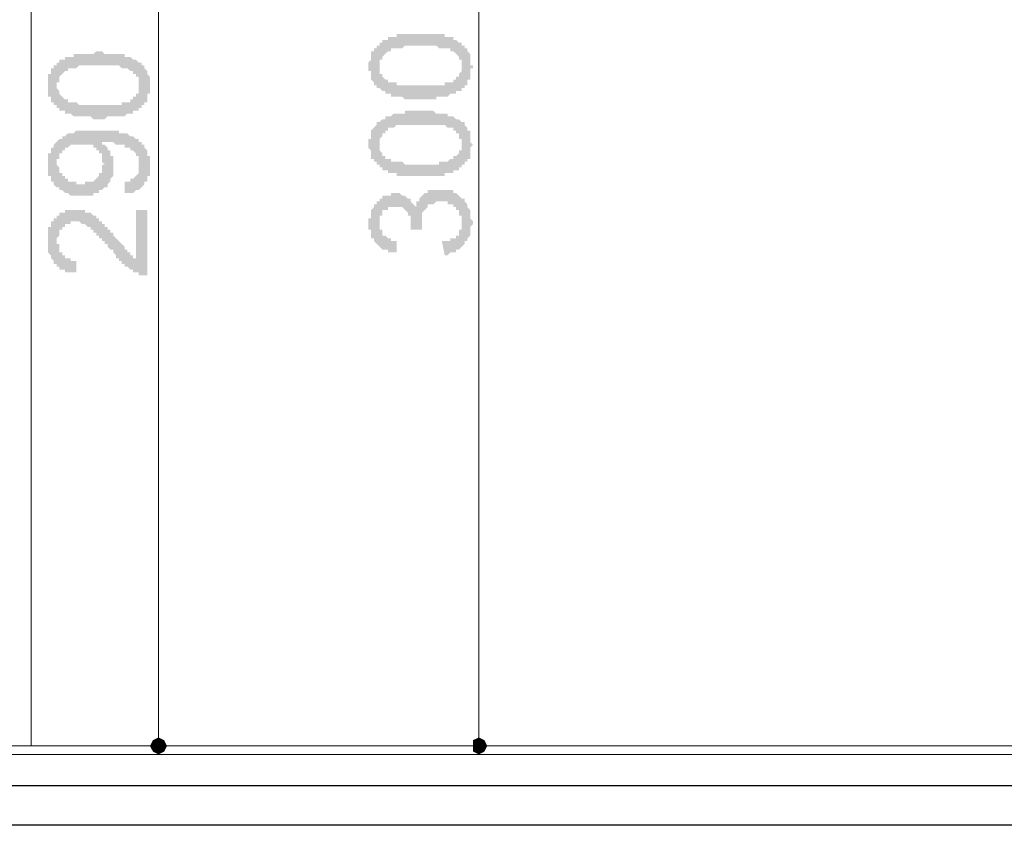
# Model space of a CAD drawing. Header units: metres. Extents: x 5.7 to 89.8, y 4 to 63.5.
# Tile 25 of 72: x 20.7 to 24, y 44.2 to 47. Entities that reach past the tile are written whole.
import ezdxf

# ---------------------------------------------------------------- set-up
doc = ezdxf.new("R2010")
doc.units = ezdxf.units.M
doc.header["$MEASUREMENT"] = 0
for name, color, linetype in [('PDF11_dim', 7, 'Continuous'), ('PDF11_kaff', 7, 'Continuous'), ('PDF11_wall-asli', 7, 'Continuous')]:
    doc.layers.add(name, color=color, linetype=linetype)

msp = doc.modelspace()

# ---------------------------------------------------------------- hatches: boundary and pattern name
at = {"layer": 'PDF11_dim', "transparency": 33554559}
h = msp.add_hatch(color=256, dxfattribs=at)
h.paths.add_polyline_path([(22.0105, 46.6888), (22.0105, 46.6888), (22.0009, 46.6888), (22.0009, 46.6888), (21.9912, 46.6888), (21.9912, 46.6888), (21.9816, 46.6888), (21.972, 46.6888), (21.972, 46.6888), (21.9623, 46.6888), (21.9623, 46.6888), (21.9527, 46.6985), (21.9527, 46.6985), (21.9527, 46.6985), (21.9431, 46.6985), (21.9431, 46.6985), (21.9335, 46.6985), (21.9335, 46.6985), (21.9238, 46.6985), (21.9238, 46.6985), (21.9238, 46.6985), (21.9142, 46.6985), (21.9142, 46.7081), (21.9046, 46.7081), (21.9046, 46.7081), (21.8949, 46.7081), (21.8949, 46.7177), (21.8853, 46.7177), (21.8853, 46.7177), (21.8853, 46.7177), (21.8757, 46.7274), (21.8757, 46.7274), (21.8757, 46.7274), (21.866, 46.7274), (21.866, 46.737), (21.866, 46.737), (21.8564, 46.737), (21.8564, 46.7466), (21.8564, 46.7466), (21.8564, 46.7466), (21.8468, 46.7563), (21.8468, 46.7563), (21.8468, 46.7659), (21.8468, 46.7659), (21.8468, 46.7755), (21.8468, 46.7755), (21.8468, 46.7852), (21.8371, 46.7852), (21.8371, 46.7948), (21.8371, 46.7948), (21.8371, 46.8044), (21.8371, 46.8044), (21.8371, 46.8044), (21.8371, 46.8141), (21.8371, 46.8141), (21.8468, 46.8237), (21.8468, 46.8237), (21.8468, 46.8333), (21.8468, 46.8333), (21.8468, 46.8429), (21.8468, 46.8429), (21.8468, 46.8526), (21.8468, 46.8526), (21.8564, 46.8526), (21.8564, 46.8622), (21.8564, 46.8622), (21.866, 46.8622), (21.866, 46.8718), (21.866, 46.8718), (21.8757, 46.8718), (21.8757, 46.8815), (21.8757, 46.8815), (21.8853, 46.8815), (21.8853, 46.8911), (21.8949, 46.8911), (21.8949, 46.8911), (21.8949, 46.8911), (21.9046, 46.8911), (21.9046, 46.9007), (21.9142, 46.9007), (21.9142, 46.9007), (21.9238, 46.9007), (21.9238, 46.9007), (21.9335, 46.9007), (21.9335, 46.9007), (21.9335, 46.9104), (21.9431, 46.9104), (21.9431, 46.9104), (21.9527, 46.9104), (21.9527, 46.9104), (21.9623, 46.9104), (21.9623, 46.9104), (21.9623, 46.9104), (21.972, 46.9104), (21.972, 46.9104), (21.9816, 46.9104), (21.9912, 46.9104), (21.9912, 46.9104), (22.0009, 46.9104), (22.0009, 46.9104), (22.0105, 46.9104), (22.0105, 46.9104), (22.0105, 46.9104), (22.0201, 46.9104), (22.0298, 46.9104), (22.0298, 46.9104), (22.0394, 46.9104), (22.0394, 46.9104), (22.049, 46.9104), (22.049, 46.9104), (22.0587, 46.9104), (22.0587, 46.9104), (22.0683, 46.9104), (22.0683, 46.9104), (22.0779, 46.9104), (22.0779, 46.9104), (22.0876, 46.9104), (22.0876, 46.9104), (22.0972, 46.9104), (22.0972, 46.9007), (22.1068, 46.9007), (22.1068, 46.9007), (22.1068, 46.9007), (22.1068, 46.9007), (22.1164, 46.9007), (22.1261, 46.9007), (22.1261, 46.8911), (22.1261, 46.8911), (22.1357, 46.8911), (22.1357, 46.8911), (22.1453, 46.8815), (22.1453, 46.8815), (22.155, 46.8815), (22.155, 46.8815), (22.155, 46.8718), (22.1646, 46.8718), (22.1646, 46.8718), (22.1646, 46.8622), (22.1646, 46.8622), (22.1742, 46.8622), (22.1742, 46.8526), (22.1742, 46.8526), (22.1742, 46.8526), (22.1839, 46.8429), (22.1839, 46.8429), (22.1839, 46.8333), (22.1839, 46.8333), (22.1839, 46.8237), (22.1839, 46.8237), (22.1839, 46.8141), (22.1839, 46.8141), (22.1839, 46.8044), (22.1935, 46.8044), (22.1935, 46.8044), (22.1935, 46.7948), (22.1839, 46.7948), (22.1839, 46.7852), (22.1839, 46.7852), (22.1839, 46.7755), (22.1839, 46.7755), (22.1839, 46.7659), (22.1839, 46.7659), (22.1839, 46.7563), (22.1839, 46.7563), (22.1742, 46.7563), (22.1742, 46.7466), (22.1742, 46.7466), (22.1742, 46.737), (22.1646, 46.737), (22.1646, 46.737), (22.1646, 46.7274), (22.155, 46.7274), (22.155, 46.7274), (22.155, 46.7274), (22.155, 46.7177), (22.1453, 46.7177), (22.1453, 46.7177), (22.1453, 46.7177), (22.1357, 46.7177), (22.1357, 46.7081), (22.1357, 46.7081), (22.1261, 46.7081), (22.1261, 46.7081), (22.1164, 46.7081), (22.1164, 46.7081), (22.1164, 46.7081), (22.1068, 46.6985), (22.1068, 46.6985), (22.0972, 46.6985), (22.0972, 46.6985), (22.0876, 46.6985), (22.0876, 46.6985), (22.0779, 46.6985), (22.0779, 46.6985), (22.0683, 46.6985), (22.0683, 46.6888), (22.0587, 46.6888), (22.0587, 46.6888), (22.049, 46.6888), (22.0394, 46.6888), (22.0394, 46.6888), (22.0298, 46.6888), (22.0298, 46.6888), (22.0201, 46.6888), (22.0105, 46.6888)], flags=0)
h.paths.add_polyline_path([(22.0105, 46.737), (22.0201, 46.737), (22.0298, 46.737), (22.0394, 46.737), (22.0394, 46.737), (22.049, 46.737), (22.049, 46.737), (22.0587, 46.737), (22.0683, 46.737), (22.0683, 46.737), (22.0779, 46.737), (22.0779, 46.737), (22.0876, 46.737), (22.0876, 46.737), (22.0972, 46.737), (22.0972, 46.737), (22.0972, 46.7466), (22.1068, 46.7466), (22.1068, 46.7466), (22.1068, 46.7466), (22.1164, 46.7466), (22.1164, 46.7466), (22.1164, 46.7466), (22.1261, 46.7466), (22.1261, 46.7563), (22.1261, 46.7563), (22.1261, 46.7563), (22.1357, 46.7563), (22.1357, 46.7659), (22.1453, 46.7659), (22.1453, 46.7659), (22.1453, 46.7755), (22.1453, 46.7755), (22.155, 46.7852), (22.155, 46.7852), (22.155, 46.7948), (22.155, 46.7948), (22.155, 46.7948), (22.155, 46.8044), (22.155, 46.8044), (22.155, 46.8141), (22.155, 46.8141), (22.155, 46.8237), (22.1453, 46.8237), (22.1453, 46.8237), (22.1453, 46.8333), (22.1453, 46.8333), (22.1357, 46.8429), (22.1357, 46.8429), (22.1357, 46.8429), (22.1261, 46.8526), (22.1261, 46.8526), (22.1261, 46.8526), (22.1261, 46.8526), (22.1164, 46.8526), (22.1164, 46.8526), (22.1164, 46.8622), (22.1068, 46.8622), (22.1068, 46.8622), (22.1068, 46.8622), (22.0972, 46.8622), (22.0972, 46.8622), (22.0876, 46.8622), (22.0876, 46.8622), (22.0779, 46.8622), (22.0779, 46.8622), (22.0683, 46.8718), (22.0683, 46.8718), (22.0587, 46.8718), (22.0587, 46.8718), (22.049, 46.8718), (22.0394, 46.8718), (22.0394, 46.8718), (22.0298, 46.8718), (22.0201, 46.8718), (22.0201, 46.8718), (22.0105, 46.8718), (22.0105, 46.8718), (22.0009, 46.8718), (21.9912, 46.8718), (21.9912, 46.8718), (21.9816, 46.8718), (21.972, 46.8718), (21.972, 46.8718), (21.9623, 46.8718), (21.9623, 46.8718), (21.9527, 46.8622), (21.9527, 46.8622), (21.9431, 46.8622), (21.9431, 46.8622), (21.9335, 46.8622), (21.9335, 46.8622), (21.9238, 46.8622), (21.9238, 46.8622), (21.9238, 46.8622), (21.9142, 46.8622), (21.9142, 46.8526), (21.9142, 46.8526), (21.9046, 46.8526), (21.9046, 46.8526), (21.9046, 46.8526), (21.9046, 46.8526), (21.8949, 46.8429), (21.8949, 46.8429), (21.8949, 46.8429), (21.8853, 46.8333), (21.8853, 46.8333), (21.8853, 46.8333), (21.8853, 46.8237), (21.8757, 46.8237), (21.8757, 46.8141), (21.8757, 46.8141), (21.8757, 46.8141), (21.8757, 46.8044), (21.8757, 46.8044), (21.8757, 46.7948), (21.8757, 46.7948), (21.8757, 46.7852), (21.8757, 46.7852), (21.8757, 46.7755), (21.8853, 46.7755), (21.8853, 46.7755), (21.8853, 46.7659), (21.8853, 46.7659), (21.8949, 46.7563), (21.8949, 46.7563), (21.8949, 46.7563), (21.9046, 46.7563), (21.9046, 46.7563), (21.9046, 46.7466), (21.9142, 46.7466), (21.9142, 46.7466), (21.9142, 46.7466), (21.9238, 46.7466), (21.9238, 46.7466), (21.9335, 46.7466), (21.9335, 46.737), (21.9335, 46.737), (21.9431, 46.737), (21.9431, 46.737), (21.9527, 46.737), (21.9527, 46.737), (21.9623, 46.737), (21.9623, 46.737), (21.972, 46.737), (21.9816, 46.737), (21.9816, 46.737), (21.9912, 46.737), (21.9912, 46.737), (22.0009, 46.737), (22.0105, 46.737), (22.0105, 46.737), (22.0105, 46.737)], flags=0)
h = msp.add_hatch(color=256, dxfattribs=at)
h.paths.add_polyline_path([(20.9222, 46.6214), (20.9125, 46.6214), (20.9125, 46.6214), (20.9029, 46.6214), (20.9029, 46.6214), (20.8933, 46.6311), (20.8837, 46.6311), (20.8837, 46.6311), (20.874, 46.6311), (20.874, 46.6311), (20.8644, 46.6311), (20.8644, 46.6311), (20.8548, 46.6311), (20.8548, 46.6311), (20.8548, 46.6311), (20.8451, 46.6311), (20.8451, 46.6311), (20.8355, 46.6311), (20.8355, 46.6311), (20.8259, 46.6407), (20.8259, 46.6407), (20.8259, 46.6407), (20.8162, 46.6407), (20.8162, 46.6407), (20.8066, 46.6407), (20.8066, 46.6503), (20.797, 46.6503), (20.797, 46.6503), (20.7873, 46.6503), (20.7873, 46.66), (20.7873, 46.66), (20.7777, 46.66), (20.7777, 46.66), (20.7777, 46.6696), (20.7681, 46.6696), (20.7681, 46.6696), (20.7681, 46.6792), (20.7681, 46.6792), (20.7584, 46.6792), (20.7584, 46.6888), (20.7584, 46.6888), (20.7584, 46.6985), (20.7488, 46.6985), (20.7488, 46.6985), (20.7488, 46.7081), (20.7488, 46.7081), (20.7488, 46.7177), (20.7488, 46.7177), (20.7488, 46.7274), (20.7488, 46.7274), (20.7488, 46.737), (20.7488, 46.737), (20.7488, 46.7466), (20.7488, 46.7466), (20.7488, 46.7563), (20.7488, 46.7563), (20.7488, 46.7659), (20.7488, 46.7659), (20.7488, 46.7659), (20.7488, 46.7755), (20.7584, 46.7755), (20.7584, 46.7852), (20.7584, 46.7852), (20.7584, 46.7852), (20.7584, 46.7948), (20.7681, 46.7948), (20.7681, 46.8044), (20.7681, 46.8044), (20.7777, 46.8044), (20.7777, 46.8141), (20.7777, 46.8141), (20.7873, 46.8141), (20.7873, 46.8237), (20.797, 46.8237), (20.797, 46.8237), (20.797, 46.8237), (20.8066, 46.8237), (20.8066, 46.8333), (20.8162, 46.8333), (20.8162, 46.8333), (20.8259, 46.8333), (20.8259, 46.8333), (20.8355, 46.8333), (20.8355, 46.8429), (20.8451, 46.8429), (20.8451, 46.8429), (20.8451, 46.8429), (20.8548, 46.8429), (20.8548, 46.8429), (20.8644, 46.8429), (20.8644, 46.8429), (20.8644, 46.8429), (20.874, 46.8429), (20.874, 46.8429), (20.8837, 46.8429), (20.8837, 46.8429), (20.8933, 46.8429), (20.9029, 46.8429), (20.9029, 46.8429), (20.9125, 46.8526), (20.9125, 46.8526), (20.9222, 46.8526), (20.9222, 46.8526), (20.9222, 46.8526), (20.9318, 46.8526), (20.9414, 46.8429), (20.9414, 46.8429), (20.9511, 46.8429), (20.9511, 46.8429), (20.9607, 46.8429), (20.9607, 46.8429), (20.9703, 46.8429), (20.9703, 46.8429), (20.98, 46.8429), (20.98, 46.8429), (20.9896, 46.8429), (20.9896, 46.8429), (20.9992, 46.8429), (20.9992, 46.8429), (21.0089, 46.8429), (21.0089, 46.8429), (21.0089, 46.8333), (21.0185, 46.8333), (21.0185, 46.8333), (21.0185, 46.8333), (21.0281, 46.8333), (21.0281, 46.8333), (21.0378, 46.8237), (21.0378, 46.8237), (21.0474, 46.8237), (21.0474, 46.8237), (21.057, 46.8141), (21.057, 46.8141), (21.057, 46.8141), (21.0666, 46.8141), (21.0666, 46.8044), (21.0666, 46.8044), (21.0763, 46.8044), (21.0763, 46.7948), (21.0763, 46.7948), (21.0763, 46.7948), (21.0859, 46.7852), (21.0859, 46.7852), (21.0859, 46.7755), (21.0859, 46.7755), (21.0859, 46.7755), (21.0955, 46.7659), (21.0955, 46.7659), (21.0955, 46.7563), (21.0955, 46.7563), (21.0955, 46.7466), (21.0955, 46.7466), (21.0955, 46.737), (21.0955, 46.737), (21.0955, 46.7274), (21.0955, 46.7274), (21.0955, 46.7177), (21.0955, 46.7177), (21.0955, 46.7081), (21.0955, 46.7081), (21.0859, 46.7081), (21.0859, 46.6985), (21.0859, 46.6985), (21.0859, 46.6888), (21.0859, 46.6888), (21.0859, 46.6792), (21.0763, 46.6792), (21.0763, 46.6792), (21.0763, 46.6696), (21.0666, 46.6696), (21.0666, 46.6696), (21.0666, 46.66), (21.057, 46.66), (21.057, 46.66), (21.057, 46.66), (21.057, 46.6503), (21.0474, 46.6503), (21.0474, 46.6503), (21.0474, 46.6503), (21.0378, 46.6503), (21.0378, 46.6503), (21.0378, 46.6407), (21.0281, 46.6407), (21.0281, 46.6407), (21.0185, 46.6407), (21.0185, 46.6407), (21.0185, 46.6407), (21.0089, 46.6311), (21.0089, 46.6311), (20.9992, 46.6311), (20.9992, 46.6311), (20.9896, 46.6311), (20.9896, 46.6311), (20.98, 46.6311), (20.98, 46.6311), (20.9703, 46.6311), (20.9703, 46.6311), (20.9607, 46.6311), (20.9511, 46.6311), (20.9511, 46.6311), (20.9414, 46.6214), (20.9414, 46.6214), (20.9318, 46.6214), (20.9222, 46.6214), (20.9222, 46.6214)], flags=0)
h.paths.add_polyline_path([(20.9222, 46.6696), (20.9318, 46.6696), (20.9318, 46.6696), (20.9414, 46.6696), (20.9511, 46.6696), (20.9511, 46.6696), (20.9607, 46.6696), (20.9607, 46.6696), (20.9703, 46.6696), (20.98, 46.6696), (20.98, 46.6696), (20.9896, 46.6696), (20.9896, 46.6696), (20.9992, 46.6696), (20.9992, 46.6792), (20.9992, 46.6792), (21.0089, 46.6792), (21.0089, 46.6792), (21.0185, 46.6792), (21.0185, 46.6792), (21.0185, 46.6792), (21.0281, 46.6792), (21.0281, 46.6888), (21.0281, 46.6888), (21.0281, 46.6888), (21.0281, 46.6888), (21.0378, 46.6888), (21.0378, 46.6985), (21.0474, 46.6985), (21.0474, 46.6985), (21.0474, 46.7081), (21.057, 46.7081), (21.057, 46.7081), (21.057, 46.7177), (21.057, 46.7177), (21.057, 46.7274), (21.057, 46.7274), (21.057, 46.737), (21.057, 46.737), (21.057, 46.737), (21.057, 46.7466), (21.057, 46.7466), (21.057, 46.7563), (21.057, 46.7563), (21.057, 46.7659), (21.0474, 46.7659), (21.0474, 46.7659), (21.0474, 46.7755), (21.0474, 46.7755), (21.0378, 46.7755), (21.0378, 46.7852), (21.0281, 46.7852), (21.0281, 46.7852), (21.0281, 46.7852), (21.0281, 46.7852), (21.0185, 46.7948), (21.0185, 46.7948), (21.0185, 46.7948), (21.0089, 46.7948), (21.0089, 46.7948), (21.0089, 46.7948), (20.9992, 46.7948), (20.9992, 46.7948), (20.9896, 46.8044), (20.9896, 46.8044), (20.98, 46.8044), (20.98, 46.8044), (20.9703, 46.8044), (20.9703, 46.8044), (20.9607, 46.8044), (20.9511, 46.8044), (20.9511, 46.8044), (20.9414, 46.8044), (20.9318, 46.8044), (20.9318, 46.8044), (20.9222, 46.8044), (20.9222, 46.8044), (20.9125, 46.8044), (20.9029, 46.8044), (20.9029, 46.8044), (20.8933, 46.8044), (20.8933, 46.8044), (20.8837, 46.8044), (20.874, 46.8044), (20.874, 46.8044), (20.8644, 46.8044), (20.8644, 46.8044), (20.8548, 46.8044), (20.8548, 46.8044), (20.8451, 46.7948), (20.8451, 46.7948), (20.8355, 46.7948), (20.8355, 46.7948), (20.8355, 46.7948), (20.8259, 46.7948), (20.8259, 46.7948), (20.8162, 46.7948), (20.8162, 46.7948), (20.8162, 46.7852), (20.8162, 46.7852), (20.8066, 46.7852), (20.8066, 46.7852), (20.8066, 46.7852), (20.797, 46.7755), (20.797, 46.7755), (20.797, 46.7755), (20.7873, 46.7659), (20.7873, 46.7659), (20.7873, 46.7563), (20.7873, 46.7563), (20.7873, 46.7563), (20.7873, 46.7466), (20.7777, 46.7466), (20.7777, 46.737), (20.7777, 46.737), (20.7777, 46.7274), (20.7777, 46.7274), (20.7873, 46.7177), (20.7873, 46.7177), (20.7873, 46.7177), (20.7873, 46.7081), (20.7873, 46.7081), (20.797, 46.6985), (20.797, 46.6985), (20.797, 46.6985), (20.8066, 46.6888), (20.8066, 46.6888), (20.8066, 46.6888), (20.8066, 46.6888), (20.8162, 46.6888), (20.8162, 46.6792), (20.8162, 46.6792), (20.8259, 46.6792), (20.8259, 46.6792), (20.8355, 46.6792), (20.8355, 46.6792), (20.8355, 46.6792), (20.8451, 46.6792), (20.8451, 46.6792), (20.8548, 46.6696), (20.8548, 46.6696), (20.8644, 46.6696), (20.8644, 46.6696), (20.874, 46.6696), (20.874, 46.6696), (20.8837, 46.6696), (20.8933, 46.6696), (20.8933, 46.6696), (20.9029, 46.6696), (20.9029, 46.6696), (20.9125, 46.6696), (20.9222, 46.6696), (20.9222, 46.6696)], flags=0)
h = msp.add_hatch(color=256, dxfattribs=at)
h.paths.add_polyline_path([(22.0105, 46.4288), (22.0105, 46.4288), (22.0009, 46.4288), (22.0009, 46.4288), (21.9912, 46.4288), (21.9912, 46.4288), (21.9816, 46.4288), (21.972, 46.4288), (21.972, 46.4288), (21.9623, 46.4288), (21.9623, 46.4288), (21.9527, 46.4288), (21.9527, 46.4288), (21.9527, 46.4288), (21.9431, 46.4288), (21.9431, 46.4288), (21.9335, 46.4288), (21.9335, 46.4384), (21.9238, 46.4384), (21.9238, 46.4384), (21.9238, 46.4384), (21.9142, 46.4384), (21.9142, 46.4384), (21.9046, 46.4384), (21.9046, 46.4481), (21.8949, 46.4481), (21.8949, 46.4481), (21.8853, 46.4481), (21.8853, 46.4577), (21.8853, 46.4577), (21.8757, 46.4577), (21.8757, 46.4577), (21.8757, 46.4673), (21.866, 46.4673), (21.866, 46.4673), (21.866, 46.477), (21.8564, 46.477), (21.8564, 46.477), (21.8564, 46.4866), (21.8564, 46.4866), (21.8468, 46.4866), (21.8468, 46.4962), (21.8468, 46.4962), (21.8468, 46.5059), (21.8468, 46.5059), (21.8468, 46.5155), (21.8468, 46.5155), (21.8371, 46.5251), (21.8371, 46.5251), (21.8371, 46.5347), (21.8371, 46.5347), (21.8371, 46.5347), (21.8371, 46.5444), (21.8371, 46.5444), (21.8371, 46.554), (21.8468, 46.554), (21.8468, 46.5636), (21.8468, 46.5636), (21.8468, 46.5733), (21.8468, 46.5733), (21.8468, 46.5829), (21.8468, 46.5829), (21.8468, 46.5829), (21.8564, 46.5925), (21.8564, 46.5925), (21.8564, 46.5925), (21.866, 46.6022), (21.866, 46.6022), (21.866, 46.6118), (21.8757, 46.6118), (21.8757, 46.6118), (21.8757, 46.6118), (21.8853, 46.6214), (21.8853, 46.6214), (21.8949, 46.6214), (21.8949, 46.6214), (21.8949, 46.6311), (21.9046, 46.6311), (21.9046, 46.6311), (21.9142, 46.6311), (21.9142, 46.6311), (21.9238, 46.6407), (21.9238, 46.6407), (21.9335, 46.6407), (21.9335, 46.6407), (21.9335, 46.6407), (21.9431, 46.6407), (21.9431, 46.6407), (21.9527, 46.6407), (21.9527, 46.6407), (21.9623, 46.6407), (21.9623, 46.6407), (21.9623, 46.6503), (21.972, 46.6503), (21.972, 46.6503), (21.9816, 46.6503), (21.9912, 46.6503), (21.9912, 46.6503), (22.0009, 46.6503), (22.0009, 46.6503), (22.0105, 46.6503), (22.0105, 46.6503), (22.0105, 46.6503), (22.0201, 46.6503), (22.0298, 46.6503), (22.0298, 46.6503), (22.0394, 46.6503), (22.0394, 46.6503), (22.049, 46.6503), (22.049, 46.6503), (22.0587, 46.6503), (22.0587, 46.6503), (22.0683, 46.6407), (22.0683, 46.6407), (22.0779, 46.6407), (22.0779, 46.6407), (22.0876, 46.6407), (22.0876, 46.6407), (22.0972, 46.6407), (22.0972, 46.6407), (22.1068, 46.6407), (22.1068, 46.6407), (22.1068, 46.6407), (22.1068, 46.6311), (22.1164, 46.6311), (22.1261, 46.6311), (22.1261, 46.6311), (22.1261, 46.6311), (22.1357, 46.6214), (22.1357, 46.6214), (22.1453, 46.6214), (22.1453, 46.6214), (22.155, 46.6118), (22.155, 46.6118), (22.155, 46.6118), (22.1646, 46.6118), (22.1646, 46.6022), (22.1646, 46.6022), (22.1646, 46.6022), (22.1742, 46.5925), (22.1742, 46.5925), (22.1742, 46.5925), (22.1742, 46.5829), (22.1839, 46.5829), (22.1839, 46.5733), (22.1839, 46.5733), (22.1839, 46.5636), (22.1839, 46.5636), (22.1839, 46.554), (22.1839, 46.554), (22.1839, 46.5444), (22.1839, 46.5444), (22.1935, 46.5347), (22.1935, 46.5347), (22.1935, 46.5347), (22.1839, 46.5251), (22.1839, 46.5251), (22.1839, 46.5155), (22.1839, 46.5155), (22.1839, 46.5059), (22.1839, 46.5059), (22.1839, 46.4962), (22.1839, 46.4962), (22.1839, 46.4866), (22.1742, 46.4866), (22.1742, 46.4866), (22.1742, 46.477), (22.1742, 46.477), (22.1646, 46.477), (22.1646, 46.4673), (22.1646, 46.4673), (22.155, 46.4673), (22.155, 46.4577), (22.155, 46.4577), (22.155, 46.4577), (22.1453, 46.4577), (22.1453, 46.4577), (22.1453, 46.4481), (22.1357, 46.4481), (22.1357, 46.4481), (22.1357, 46.4481), (22.1261, 46.4481), (22.1261, 46.4384), (22.1164, 46.4384), (22.1164, 46.4384), (22.1164, 46.4384), (22.1068, 46.4384), (22.1068, 46.4384), (22.0972, 46.4384), (22.0972, 46.4288), (22.0876, 46.4288), (22.0876, 46.4288), (22.0779, 46.4288), (22.0779, 46.4288), (22.0683, 46.4288), (22.0683, 46.4288), (22.0587, 46.4288), (22.0587, 46.4288), (22.049, 46.4288), (22.0394, 46.4288), (22.0394, 46.4288), (22.0298, 46.4288), (22.0298, 46.4288), (22.0201, 46.4288), (22.0105, 46.4288)], flags=0)
h.paths.add_polyline_path([(22.0105, 46.4673), (22.0201, 46.4673), (22.0298, 46.4673), (22.0394, 46.4673), (22.0394, 46.4673), (22.049, 46.4673), (22.049, 46.4673), (22.0587, 46.4673), (22.0683, 46.4673), (22.0683, 46.4673), (22.0779, 46.4673), (22.0779, 46.477), (22.0876, 46.477), (22.0876, 46.477), (22.0972, 46.477), (22.0972, 46.477), (22.0972, 46.477), (22.1068, 46.477), (22.1068, 46.477), (22.1068, 46.477), (22.1164, 46.4866), (22.1164, 46.4866), (22.1164, 46.4866), (22.1261, 46.4866), (22.1261, 46.4866), (22.1261, 46.4866), (22.1261, 46.4962), (22.1357, 46.4962), (22.1357, 46.4962), (22.1453, 46.5059), (22.1453, 46.5059), (22.1453, 46.5059), (22.1453, 46.5155), (22.155, 46.5155), (22.155, 46.5251), (22.155, 46.5251), (22.155, 46.5251), (22.155, 46.5347), (22.155, 46.5347), (22.155, 46.5444), (22.155, 46.5444), (22.155, 46.554), (22.155, 46.554), (22.1453, 46.554), (22.1453, 46.5636), (22.1453, 46.5636), (22.1453, 46.5733), (22.1357, 46.5733), (22.1357, 46.5733), (22.1357, 46.5829), (22.1261, 46.5829), (22.1261, 46.5829), (22.1261, 46.5829), (22.1261, 46.5925), (22.1164, 46.5925), (22.1164, 46.5925), (22.1164, 46.5925), (22.1068, 46.5925), (22.1068, 46.5925), (22.1068, 46.5925), (22.0972, 46.6022), (22.0972, 46.6022), (22.0876, 46.6022), (22.0876, 46.6022), (22.0779, 46.6022), (22.0779, 46.6022), (22.0683, 46.6022), (22.0683, 46.6022), (22.0587, 46.6022), (22.0587, 46.6022), (22.049, 46.6022), (22.0394, 46.6022), (22.0394, 46.6022), (22.0298, 46.6022), (22.0201, 46.6022), (22.0201, 46.6022), (22.0105, 46.6022), (22.0105, 46.6022), (22.0009, 46.6022), (21.9912, 46.6022), (21.9912, 46.6022), (21.9816, 46.6022), (21.972, 46.6022), (21.972, 46.6022), (21.9623, 46.6022), (21.9623, 46.6022), (21.9527, 46.6022), (21.9527, 46.6022), (21.9431, 46.6022), (21.9431, 46.6022), (21.9335, 46.6022), (21.9335, 46.6022), (21.9238, 46.5925), (21.9238, 46.5925), (21.9238, 46.5925), (21.9142, 46.5925), (21.9142, 46.5925), (21.9142, 46.5925), (21.9046, 46.5925), (21.9046, 46.5925), (21.9046, 46.5829), (21.9046, 46.5829), (21.8949, 46.5829), (21.8949, 46.5829), (21.8949, 46.5733), (21.8853, 46.5733), (21.8853, 46.5733), (21.8853, 46.5636), (21.8853, 46.5636), (21.8757, 46.554), (21.8757, 46.554), (21.8757, 46.5444), (21.8757, 46.5444), (21.8757, 46.5444), (21.8757, 46.5347), (21.8757, 46.5347), (21.8757, 46.5251), (21.8757, 46.5251), (21.8757, 46.5155), (21.8757, 46.5155), (21.8853, 46.5059), (21.8853, 46.5059), (21.8853, 46.5059), (21.8853, 46.4962), (21.8949, 46.4962), (21.8949, 46.4962), (21.8949, 46.4866), (21.9046, 46.4866), (21.9046, 46.4866), (21.9046, 46.4866), (21.9142, 46.4866), (21.9142, 46.4866), (21.9142, 46.477), (21.9238, 46.477), (21.9238, 46.477), (21.9335, 46.477), (21.9335, 46.477), (21.9335, 46.477), (21.9431, 46.477), (21.9431, 46.477), (21.9527, 46.477), (21.9527, 46.477), (21.9623, 46.4673), (21.9623, 46.4673), (21.972, 46.4673), (21.9816, 46.4673), (21.9816, 46.4673), (21.9912, 46.4673), (21.9912, 46.4673), (22.0009, 46.4673), (22.0105, 46.4673), (22.0105, 46.4673), (22.0105, 46.4673)], flags=0)
h = msp.add_hatch(color=256, dxfattribs=at)
h.paths.add_polyline_path([(21.0089, 46.371), (21.0089, 46.4095), (21.0089, 46.4095), (21.0185, 46.4095), (21.0185, 46.4095), (21.0281, 46.4095), (21.0281, 46.4192), (21.0378, 46.4192), (21.0378, 46.4192), (21.0378, 46.4192), (21.0474, 46.4288), (21.0474, 46.4288), (21.0474, 46.4288), (21.057, 46.4384), (21.057, 46.4384), (21.057, 46.4384), (21.057, 46.4481), (21.057, 46.4481), (21.057, 46.4577), (21.057, 46.4577), (21.057, 46.4673), (21.057, 46.4673), (21.057, 46.477), (21.057, 46.477), (21.057, 46.4866), (21.057, 46.4866), (21.057, 46.4962), (21.057, 46.4962), (21.0474, 46.4962), (21.0474, 46.5059), (21.0474, 46.5059), (21.0474, 46.5059), (21.0378, 46.5155), (21.0378, 46.5155), (21.0281, 46.5155), (21.0281, 46.5251), (21.0281, 46.5251), (21.0281, 46.5251), (21.0185, 46.5251), (21.0185, 46.5251), (21.0089, 46.5251), (21.0089, 46.5347), (20.9992, 46.5347), (20.9992, 46.5347), (20.9896, 46.5347), (20.9896, 46.5347), (20.9896, 46.5347), (20.98, 46.5347), (20.98, 46.5347), (20.9703, 46.5444), (20.9703, 46.5444), (20.9607, 46.5444), (20.9607, 46.5444), (20.9511, 46.5444), (20.9511, 46.5444), (20.9414, 46.5444), (20.9414, 46.5444), (20.9414, 46.5444), (20.9318, 46.5444), (20.9318, 46.5444), (20.9318, 46.5444), (20.9318, 46.5347), (20.9414, 46.5347), (20.9414, 46.5347), (20.9511, 46.5251), (20.9511, 46.5251), (20.9511, 46.5251), (20.9511, 46.5155), (20.9607, 46.5155), (20.9607, 46.5059), (20.9607, 46.5059), (20.9607, 46.5059), (20.9607, 46.4962), (20.9703, 46.4962), (20.9703, 46.4962), (20.9703, 46.4866), (20.9703, 46.4866), (20.9703, 46.477), (20.9703, 46.477), (20.9703, 46.4673), (20.9703, 46.4673), (20.9703, 46.4577), (20.9703, 46.4577), (20.9703, 46.4481), (20.9703, 46.4481), (20.9703, 46.4384), (20.9703, 46.4384), (20.9703, 46.4384), (20.9703, 46.4288), (20.9703, 46.4288), (20.9607, 46.4192), (20.9607, 46.4192), (20.9607, 46.4095), (20.9607, 46.4095), (20.9607, 46.4095), (20.9511, 46.3999), (20.9511, 46.3999), (20.9511, 46.3903), (20.9414, 46.3903), (20.9414, 46.3903), (20.9414, 46.3903), (20.9318, 46.3806), (20.9318, 46.3806), (20.9318, 46.3806), (20.9222, 46.3806), (20.9222, 46.371), (20.9222, 46.371), (20.9125, 46.371), (20.9125, 46.371), (20.9029, 46.371), (20.9029, 46.3614), (20.8933, 46.3614), (20.8933, 46.3614), (20.8837, 46.3614), (20.8837, 46.3614), (20.874, 46.3614), (20.874, 46.3614), (20.8644, 46.3614), (20.8644, 46.3614), (20.8548, 46.3614), (20.8548, 46.3614), (20.8451, 46.3614), (20.8451, 46.3614), (20.8355, 46.3614), (20.8355, 46.3614), (20.8259, 46.3614), (20.8259, 46.3614), (20.8162, 46.371), (20.8162, 46.371), (20.8066, 46.371), (20.8066, 46.371), (20.8066, 46.371), (20.797, 46.3806), (20.797, 46.3806), (20.7873, 46.3806), (20.7873, 46.3806), (20.7873, 46.3903), (20.7777, 46.3903), (20.7777, 46.3903), (20.7777, 46.3903), (20.7681, 46.3999), (20.7681, 46.3999), (20.7681, 46.4095), (20.7681, 46.4095), (20.7584, 46.4095), (20.7584, 46.4192), (20.7584, 46.4192), (20.7584, 46.4288), (20.7488, 46.4288), (20.7488, 46.4288), (20.7488, 46.4384), (20.7488, 46.4384), (20.7488, 46.4481), (20.7488, 46.4481), (20.7488, 46.4577), (20.7488, 46.4577), (20.7488, 46.4673), (20.7488, 46.4673), (20.7488, 46.477), (20.7488, 46.477), (20.7488, 46.4866), (20.7488, 46.4866), (20.7488, 46.4962), (20.7488, 46.4962), (20.7488, 46.4962), (20.7488, 46.5059), (20.7584, 46.5059), (20.7584, 46.5155), (20.7584, 46.5155), (20.7584, 46.5251), (20.7584, 46.5251), (20.7681, 46.5251), (20.7681, 46.5347), (20.7681, 46.5347), (20.7777, 46.5444), (20.7777, 46.5444), (20.7777, 46.5444), (20.7873, 46.554), (20.7873, 46.554), (20.7873, 46.554), (20.797, 46.554), (20.797, 46.5636), (20.797, 46.5636), (20.8066, 46.5636), (20.8066, 46.5636), (20.8162, 46.5733), (20.8162, 46.5733), (20.8162, 46.5733), (20.8259, 46.5733), (20.8259, 46.5733), (20.8259, 46.5733), (20.8355, 46.5733), (20.8355, 46.5733), (20.8451, 46.5829), (20.8451, 46.5829), (20.8548, 46.5829), (20.8548, 46.5829), (20.8644, 46.5829), (20.8644, 46.5829), (20.874, 46.5829), (20.874, 46.5829), (20.8837, 46.5829), (20.8837, 46.5829), (20.8933, 46.5829), (20.8933, 46.5829), (20.9029, 46.5829), (20.9125, 46.5829), (20.9125, 46.5829), (20.9222, 46.5829), (20.9222, 46.5829), (20.9318, 46.5829), (20.9318, 46.5829), (20.9414, 46.5829), (20.9414, 46.5829), (20.9511, 46.5829), (20.9511, 46.5829), (20.9607, 46.5829), (20.9607, 46.5829), (20.9703, 46.5829), (20.9703, 46.5829), (20.98, 46.5829), (20.98, 46.5829), (20.9896, 46.5829), (20.9896, 46.5733), (20.9992, 46.5733), (20.9992, 46.5733), (21.0089, 46.5733), (21.0089, 46.5733), (21.0089, 46.5733), (21.0185, 46.5733), (21.0185, 46.5733), (21.0185, 46.5733), (21.0281, 46.5636), (21.0281, 46.5636), (21.0378, 46.5636), (21.0378, 46.5636), (21.0474, 46.554), (21.0474, 46.554), (21.0474, 46.554), (21.057, 46.554), (21.057, 46.5444), (21.057, 46.5444), (21.0666, 46.5444), (21.0666, 46.5347), (21.0666, 46.5347), (21.0763, 46.5347), (21.0763, 46.5251), (21.0763, 46.5251), (21.0763, 46.5251), (21.0859, 46.5155), (21.0859, 46.5155), (21.0859, 46.5059), (21.0859, 46.5059), (21.0859, 46.4962), (21.0955, 46.4962), (21.0955, 46.4866), (21.0955, 46.4866), (21.0955, 46.477), (21.0955, 46.477), (21.0955, 46.4673), (21.0955, 46.4673), (21.0955, 46.4673), (21.0955, 46.4577), (21.0955, 46.4481), (21.0955, 46.4481), (21.0955, 46.4384), (21.0955, 46.4384), (21.0955, 46.4288), (21.0859, 46.4288), (21.0859, 46.4288), (21.0859, 46.4192), (21.0859, 46.4192), (21.0859, 46.4095), (21.0763, 46.4095), (21.0763, 46.3999), (21.0763, 46.3999), (21.0763, 46.3999), (21.0763, 46.3999), (21.0666, 46.3903), (21.0666, 46.3903), (21.0666, 46.3903), (21.057, 46.3806), (21.057, 46.3806), (21.057, 46.3806), (21.0474, 46.3806), (21.0474, 46.3806), (21.0378, 46.371), (21.0378, 46.371), (21.0281, 46.371), (21.0281, 46.371), (21.0185, 46.371), (21.0185, 46.371), (21.0089, 46.371), (21.0089, 46.371)], flags=0)
h.paths.add_polyline_path([(20.8644, 46.5347), (20.8548, 46.5347), (20.8451, 46.5347), (20.8451, 46.5347), (20.8355, 46.5347), (20.8355, 46.5347), (20.8259, 46.5347), (20.8259, 46.5347), (20.8259, 46.5347), (20.8162, 46.5251), (20.8162, 46.5251), (20.8066, 46.5251), (20.8066, 46.5251), (20.8066, 46.5155), (20.8066, 46.5155), (20.797, 46.5155), (20.797, 46.5155), (20.797, 46.5059), (20.7873, 46.5059), (20.7873, 46.4962), (20.7873, 46.4962), (20.7873, 46.4962), (20.7873, 46.4866), (20.7777, 46.4866), (20.7777, 46.477), (20.7777, 46.477), (20.7777, 46.477), (20.7777, 46.4673), (20.7777, 46.4673), (20.7873, 46.4577), (20.7873, 46.4577), (20.7873, 46.4481), (20.7873, 46.4481), (20.7873, 46.4384), (20.7873, 46.4384), (20.797, 46.4384), (20.797, 46.4288), (20.797, 46.4288), (20.8066, 46.4288), (20.8066, 46.4192), (20.8066, 46.4192), (20.8162, 46.4192), (20.8162, 46.4095), (20.8259, 46.4095), (20.8259, 46.4095), (20.8355, 46.4095), (20.8355, 46.4095), (20.8355, 46.4095), (20.8451, 46.4095), (20.8451, 46.3999), (20.8548, 46.3999), (20.8644, 46.3999), (20.8644, 46.3999), (20.8644, 46.3999), (20.874, 46.3999), (20.874, 46.4095), (20.8837, 46.4095), (20.8837, 46.4095), (20.8933, 46.4095), (20.8933, 46.4095), (20.9029, 46.4095), (20.9029, 46.4095), (20.9125, 46.4192), (20.9125, 46.4192), (20.9125, 46.4192), (20.9125, 46.4192), (20.9222, 46.4288), (20.9222, 46.4288), (20.9222, 46.4384), (20.9318, 46.4384), (20.9318, 46.4384), (20.9318, 46.4481), (20.9318, 46.4481), (20.9318, 46.4577), (20.9318, 46.4577), (20.9318, 46.4673), (20.9318, 46.4673), (20.9414, 46.4673), (20.9318, 46.477), (20.9318, 46.477), (20.9318, 46.4866), (20.9318, 46.4866), (20.9318, 46.4962), (20.9318, 46.4962), (20.9318, 46.5059), (20.9222, 46.5059), (20.9222, 46.5155), (20.9222, 46.5155), (20.9222, 46.5155), (20.9125, 46.5155), (20.9125, 46.5251), (20.9125, 46.5251), (20.9029, 46.5251), (20.9029, 46.5251), (20.9029, 46.5347), (20.8933, 46.5347), (20.8933, 46.5347), (20.8837, 46.5347), (20.8837, 46.5347), (20.874, 46.5347), (20.874, 46.5347), (20.8644, 46.5347), (20.8644, 46.5347)], flags=0)
for points in [[(22.0972, 46.1591), (22.0876, 46.2073), (22.0972, 46.2073), (22.0972, 46.2073), (22.1068, 46.2073), (22.1068, 46.2073), (22.1164, 46.2073), (22.1164, 46.2169), (22.1261, 46.2169), (22.1261, 46.2169), (22.1261, 46.2169), (22.1357, 46.2169), (22.1357, 46.2265), (22.1357, 46.2265), (22.1357, 46.2265), (22.1453, 46.2265), (22.1453, 46.2362), (22.1453, 46.2362), (22.1453, 46.2458), (22.155, 46.2458), (22.155, 46.2554), (22.155, 46.2554), (22.155, 46.2651), (22.155, 46.2651), (22.155, 46.2651), (22.155, 46.2747), (22.155, 46.2747), (22.155, 46.2843), (22.155, 46.2843), (22.155, 46.294), (22.1453, 46.294), (22.1453, 46.3036), (22.1453, 46.3036), (22.1453, 46.3132), (22.1357, 46.3132), (22.1357, 46.3132), (22.1357, 46.3229), (22.1261, 46.3229), (22.1261, 46.3229), (22.1261, 46.3325), (22.1164, 46.3325), (22.1164, 46.3325), (22.1068, 46.3325), (22.1068, 46.3325), (22.1068, 46.3421), (22.0972, 46.3421), (22.0972, 46.3421), (22.0876, 46.3421), (22.0876, 46.3421), (22.0876, 46.3421), (22.0779, 46.3421), (22.0779, 46.3421), (22.0683, 46.3421), (22.0683, 46.3421), (22.0587, 46.3325), (22.0587, 46.3325), (22.049, 46.3325), (22.049, 46.3325), (22.0394, 46.3325), (22.0394, 46.3229), (22.0394, 46.3229), (22.0394, 46.3229), (22.0298, 46.3132), (22.0298, 46.3132), (22.0298, 46.3132), (22.0201, 46.3036), (22.0201, 46.3036), (22.0201, 46.294), (22.0201, 46.294), (22.0201, 46.294), (22.0201, 46.2843), (22.0201, 46.2843), (22.0201, 46.2747), (22.0201, 46.2747), (22.0201, 46.2651), (22.0201, 46.2651), (22.0201, 46.2651), (22.0201, 46.2554), (22.0201, 46.2458), (22.0201, 46.2458), (22.0201, 46.2458), (21.9816, 46.2458), (21.9816, 46.2554), (21.9816, 46.2554), (21.9816, 46.2554), (21.9816, 46.2651), (21.9816, 46.2651), (21.9816, 46.2747), (21.9816, 46.2747), (21.9816, 46.2843), (21.9816, 46.2843), (21.9816, 46.294), (21.972, 46.294), (21.972, 46.3036), (21.972, 46.3036), (21.972, 46.3036), (21.9623, 46.3132), (21.9623, 46.3132), (21.9623, 46.3132), (21.9527, 46.3229), (21.9527, 46.3229), (21.9431, 46.3229), (21.9431, 46.3229), (21.9335, 46.3229), (21.9335, 46.3229), (21.9238, 46.3229), (21.9238, 46.3229), (21.9142, 46.3229), (21.9142, 46.3229), (21.9142, 46.3229), (21.9046, 46.3229), (21.9046, 46.3132), (21.8949, 46.3132), (21.8949, 46.3132), (21.8949, 46.3132), (21.8853, 46.3132), (21.8853, 46.3036), (21.8853, 46.3036), (21.8853, 46.294), (21.8757, 46.294), (21.8757, 46.294), (21.8757, 46.2843), (21.8757, 46.2843), (21.8757, 46.2747), (21.8757, 46.2747), (21.8757, 46.2651), (21.8757, 46.2651), (21.8757, 46.2554), (21.8757, 46.2554), (21.8757, 46.2458), (21.8757, 46.2458), (21.8853, 46.2458), (21.8853, 46.2362), (21.8853, 46.2362), (21.8853, 46.2265), (21.8949, 46.2265), (21.8949, 46.2265), (21.8949, 46.2265), (21.9046, 46.2169), (21.9046, 46.2169), (21.9046, 46.2169), (21.9142, 46.2169), (21.9142, 46.2073), (21.9238, 46.2073), (21.9238, 46.2073), (21.9335, 46.2073), (21.9335, 46.2073), (21.9335, 46.1688), (21.9238, 46.1688), (21.9142, 46.1688), (21.9142, 46.1688), (21.9046, 46.1688), (21.9046, 46.1688), (21.9046, 46.1784), (21.8949, 46.1784), (21.8949, 46.1784), (21.8853, 46.1784), (21.8853, 46.1784), (21.8757, 46.188), (21.8757, 46.188), (21.8757, 46.188), (21.866, 46.1977), (21.866, 46.1977), (21.866, 46.1977), (21.866, 46.1977), (21.8564, 46.2073), (21.8564, 46.2073), (21.8564, 46.2073), (21.8564, 46.2169), (21.8468, 46.2169), (21.8468, 46.2265), (21.8468, 46.2265), (21.8468, 46.2362), (21.8468, 46.2362), (21.8468, 46.2362), (21.8468, 46.2458), (21.8371, 46.2458), (21.8371, 46.2554), (21.8371, 46.2554), (21.8371, 46.2651), (21.8371, 46.2651), (21.8371, 46.2747), (21.8371, 46.2747), (21.8371, 46.2843), (21.8468, 46.2843), (21.8468, 46.294), (21.8468, 46.294), (21.8468, 46.3036), (21.8468, 46.3036), (21.8468, 46.3132), (21.8468, 46.3132), (21.8564, 46.3229), (21.8564, 46.3229), (21.8564, 46.3229), (21.8564, 46.3325), (21.8564, 46.3325), (21.866, 46.3325), (21.866, 46.3421), (21.866, 46.3421), (21.8757, 46.3421), (21.8757, 46.3518), (21.8757, 46.3518), (21.8853, 46.3518), (21.8853, 46.3518), (21.8853, 46.3614), (21.8949, 46.3614), (21.8949, 46.3614), (21.9046, 46.3614), (21.9046, 46.3614), (21.9142, 46.3614), (21.9142, 46.371), (21.9238, 46.371), (21.9238, 46.371), (21.9335, 46.371), (21.9335, 46.371), (21.9431, 46.371), (21.9431, 46.371), (21.9527, 46.3614), (21.9527, 46.3614), (21.9527, 46.3614), (21.9623, 46.3614), (21.9623, 46.3614), (21.972, 46.3518), (21.972, 46.3518), (21.972, 46.3518), (21.972, 46.3518), (21.9816, 46.3518), (21.9816, 46.3421), (21.9816, 46.3421), (21.9912, 46.3325), (21.9912, 46.3325), (21.9912, 46.3325), (22.0009, 46.3229), (22.0009, 46.3229), (22.0009, 46.3229), (22.0009, 46.3325), (22.0009, 46.3325), (22.0009, 46.3421), (22.0105, 46.3421), (22.0105, 46.3518), (22.0105, 46.3518), (22.0105, 46.3518), (22.0201, 46.3614), (22.0201, 46.3614), (22.0201, 46.3614), (22.0298, 46.371), (22.0298, 46.371), (22.0298, 46.371), (22.0298, 46.371), (22.0394, 46.371), (22.0394, 46.3806), (22.049, 46.3806), (22.049, 46.3806), (22.0587, 46.3806), (22.0587, 46.3806), (22.0683, 46.3806), (22.0683, 46.3806), (22.0779, 46.3806), (22.0779, 46.3806), (22.0779, 46.3806), (22.0876, 46.3806), (22.0876, 46.3806), (22.0972, 46.3806), (22.0972, 46.3806), (22.1068, 46.3806), (22.1068, 46.3806), (22.1164, 46.3806), (22.1164, 46.3806), (22.1261, 46.3806), (22.1261, 46.371), (22.1357, 46.371), (22.1357, 46.371), (22.1357, 46.371), (22.1453, 46.3614), (22.1453, 46.3614), (22.1453, 46.3614), (22.155, 46.3518), (22.155, 46.3518), (22.155, 46.3518), (22.1646, 46.3518), (22.1646, 46.3421), (22.1646, 46.3421), (22.1646, 46.3421), (22.1742, 46.3325), (22.1742, 46.3325), (22.1742, 46.3229), (22.1742, 46.3229), (22.1839, 46.3132), (22.1839, 46.3132), (22.1839, 46.3132), (22.1839, 46.3036), (22.1839, 46.3036), (22.1839, 46.294), (22.1839, 46.294), (22.1839, 46.2843), (22.1839, 46.2843), (22.1935, 46.2747), (22.1935, 46.2747), (22.1935, 46.2651), (22.1935, 46.2651), (22.1839, 46.2554), (22.1839, 46.2554), (22.1839, 46.2458), (22.1839, 46.2458), (22.1839, 46.2362), (22.1839, 46.2362), (22.1839, 46.2265), (22.1839, 46.2265), (22.1839, 46.2265), (22.1742, 46.2169), (22.1742, 46.2169), (22.1742, 46.2073), (22.1742, 46.2073), (22.1646, 46.2073), (22.1646, 46.1977), (22.1646, 46.1977), (22.1646, 46.1977), (22.155, 46.188), (22.155, 46.188), (22.155, 46.188), (22.1453, 46.1784), (22.1453, 46.1784), (22.1453, 46.1784), (22.1357, 46.1784), (22.1357, 46.1688), (22.1261, 46.1688), (22.1261, 46.1688), (22.1164, 46.1688), (22.1164, 46.1688), (22.1164, 46.1688), (22.1068, 46.1591), (22.1068, 46.1591), (22.0972, 46.1591), (22.0972, 46.1591)], [(21.0474, 46.3132), (21.0859, 46.3132), (21.0859, 46.0917), (21.0859, 46.0917), (21.0763, 46.0917), (21.0763, 46.0917), (21.0666, 46.0917), (21.0666, 46.0917), (21.057, 46.0917), (21.057, 46.0917), (21.057, 46.1013), (21.0474, 46.1013), (21.0474, 46.1013), (21.0474, 46.1013), (21.0378, 46.1013), (21.0378, 46.111), (21.0281, 46.111), (21.0281, 46.111), (21.0281, 46.111), (21.0185, 46.1206), (21.0185, 46.1206), (21.0185, 46.1206), (21.0089, 46.1206), (21.0089, 46.1302), (21.0089, 46.1302), (20.9992, 46.1302), (20.9992, 46.1399), (20.9992, 46.1399), (20.9896, 46.1399), (20.9896, 46.1495), (20.9896, 46.1495), (20.98, 46.1495), (20.98, 46.1591), (20.98, 46.1591), (20.9703, 46.1688), (20.9703, 46.1688), (20.9703, 46.1784), (20.9607, 46.1784), (20.9607, 46.1784), (20.9511, 46.188), (20.9511, 46.188), (20.9511, 46.1977), (20.9414, 46.1977), (20.9414, 46.2073), (20.9318, 46.2073), (20.9318, 46.2169), (20.9318, 46.2169), (20.9222, 46.2169), (20.9222, 46.2265), (20.9222, 46.2265), (20.9125, 46.2265), (20.9125, 46.2362), (20.9125, 46.2362), (20.9029, 46.2362), (20.9029, 46.2458), (20.9029, 46.2458), (20.9029, 46.2458), (20.8933, 46.2458), (20.8933, 46.2554), (20.8933, 46.2554), (20.8837, 46.2554), (20.8837, 46.2554), (20.874, 46.2651), (20.874, 46.2651), (20.8644, 46.2651), (20.8644, 46.2651), (20.8644, 46.2651), (20.8548, 46.2747), (20.8548, 46.2747), (20.8451, 46.2747), (20.8451, 46.2747), (20.8451, 46.2747), (20.8355, 46.2747), (20.8355, 46.2747), (20.8259, 46.2747), (20.8259, 46.2651), (20.8162, 46.2651), (20.8162, 46.2651), (20.8066, 46.2651), (20.8066, 46.2651), (20.8066, 46.2554), (20.797, 46.2554), (20.797, 46.2554), (20.797, 46.2554), (20.797, 46.2458), (20.7873, 46.2458), (20.7873, 46.2362), (20.7873, 46.2362), (20.7873, 46.2362), (20.7873, 46.2265), (20.7873, 46.2265), (20.7777, 46.2169), (20.7777, 46.2169), (20.7777, 46.2073), (20.7777, 46.2073), (20.7777, 46.1977), (20.7873, 46.1977), (20.7873, 46.188), (20.7873, 46.188), (20.7873, 46.1784), (20.7873, 46.1784), (20.7873, 46.1688), (20.797, 46.1688), (20.797, 46.1688), (20.797, 46.1591), (20.797, 46.1591), (20.8066, 46.1591), (20.8066, 46.1495), (20.8066, 46.1495), (20.8162, 46.1495), (20.8162, 46.1495), (20.8259, 46.1495), (20.8259, 46.1399), (20.8355, 46.1399), (20.8355, 46.1399), (20.8451, 46.1399), (20.8451, 46.1399), (20.8451, 46.1399), (20.8451, 46.1013), (20.8355, 46.1013), (20.8355, 46.1013), (20.8259, 46.1013), (20.8259, 46.1013), (20.8162, 46.1013), (20.8162, 46.1013), (20.8066, 46.1013), (20.8066, 46.111), (20.8066, 46.111), (20.797, 46.111), (20.797, 46.111), (20.7873, 46.111), (20.7873, 46.1206), (20.7873, 46.1206), (20.7777, 46.1206), (20.7777, 46.1302), (20.7777, 46.1302), (20.7681, 46.1302), (20.7681, 46.1302), (20.7681, 46.1399), (20.7681, 46.1399), (20.7584, 46.1495), (20.7584, 46.1495), (20.7584, 46.1495), (20.7584, 46.1591), (20.7584, 46.1591), (20.7488, 46.1688), (20.7488, 46.1688), (20.7488, 46.1784), (20.7488, 46.1784), (20.7488, 46.188), (20.7488, 46.188), (20.7488, 46.1977), (20.7488, 46.1977), (20.7488, 46.2073), (20.7488, 46.2073), (20.7488, 46.2169), (20.7488, 46.2169), (20.7488, 46.2265), (20.7488, 46.2265), (20.7488, 46.2362), (20.7488, 46.2362), (20.7488, 46.2458), (20.7488, 46.2458), (20.7488, 46.2554), (20.7584, 46.2554), (20.7584, 46.2651), (20.7584, 46.2651), (20.7584, 46.2651), (20.7584, 46.2747), (20.7681, 46.2747), (20.7681, 46.2843), (20.7681, 46.2843), (20.7777, 46.2843), (20.7777, 46.2843), (20.7777, 46.294), (20.7777, 46.294), (20.7873, 46.294), (20.7873, 46.3036), (20.7873, 46.3036), (20.797, 46.3036), (20.797, 46.3036), (20.8066, 46.3036), (20.8066, 46.3132), (20.8162, 46.3132), (20.8162, 46.3132), (20.8259, 46.3132), (20.8259, 46.3132), (20.8355, 46.3132), (20.8355, 46.3132), (20.8451, 46.3132), (20.8451, 46.3132), (20.8451, 46.3132), (20.8548, 46.3132), (20.8548, 46.3132), (20.8644, 46.3132), (20.8644, 46.3132), (20.874, 46.3132), (20.874, 46.3132), (20.874, 46.3036), (20.8837, 46.3036), (20.8837, 46.3036), (20.8933, 46.3036), (20.8933, 46.3036), (20.8933, 46.3036), (20.9029, 46.294), (20.9029, 46.294), (20.9125, 46.294), (20.9125, 46.2843), (20.9125, 46.2843), (20.9222, 46.2843), (20.9222, 46.2747), (20.9222, 46.2747), (20.9318, 46.2747), (20.9318, 46.2747), (20.9318, 46.2651), (20.9318, 46.2651), (20.9414, 46.2651), (20.9414, 46.2651), (20.9414, 46.2554), (20.9511, 46.2554), (20.9511, 46.2458), (20.9511, 46.2458), (20.9607, 46.2458), (20.9607, 46.2362), (20.9703, 46.2362), (20.9703, 46.2265), (20.9703, 46.2265), (20.98, 46.2169), (20.98, 46.2169), (20.98, 46.2169), (20.9896, 46.2073), (20.9896, 46.2073), (20.9992, 46.1977), (20.9992, 46.1977), (21.0089, 46.188), (21.0089, 46.188), (21.0089, 46.1784), (21.0185, 46.1784), (21.0185, 46.1784), (21.0185, 46.1688), (21.0185, 46.1688), (21.0281, 46.1688), (21.0281, 46.1688), (21.0281, 46.1688), (21.0281, 46.1591), (21.0378, 46.1591), (21.0378, 46.1591), (21.0378, 46.1495), (21.0474, 46.1495), (21.0474, 46.1495), (21.0474, 46.1495)]]:
    msp.add_hatch(color=256, dxfattribs=at).paths.add_polyline_path(points)

# ---------------------------------------------------------------- linework, layer by layer
at = {"layer": 'PDF11_dim', "lineweight": 20}
for points in [[(22.2128, 48.5573), (22.2128, 48.5284), (22.2128, 44.5507), (22.2128, 44.5218)], [(21.1244, 48.4225), (21.1244, 48.3936), (21.1244, 44.5507), (21.1244, 44.5218)], [(21.1244, 44.4929), (21.0378, 44.4929)], [(22.2128, 44.4929), (22.1357, 44.4929)]]:
    msp.add_lwpolyline(points, dxfattribs=at)
at = {"layer": 'PDF11_dim', "transparency": 33554559}
for points in [[(21.1244, 44.5218), (21.1244, 44.4929), (21.1052, 44.5122)], [(21.1437, 44.5122), (21.1244, 44.5218), (21.1244, 44.4929)], [(22.2128, 44.5218), (22.2128, 44.4929), (22.1935, 44.5122)], [(22.232, 44.5122), (22.2128, 44.5218), (22.2128, 44.4929)], [(21.1244, 44.4929), (21.1052, 44.5122), (21.0955, 44.4929)], [(21.0955, 44.4929), (21.1052, 44.4737), (21.1244, 44.4929)], [(21.1052, 44.4737), (21.1244, 44.4929), (21.1244, 44.464)], [(21.1244, 44.4929), (21.1533, 44.4929), (21.1437, 44.5122)], [(21.1244, 44.464), (21.1437, 44.4737), (21.1244, 44.4929)], [(21.1437, 44.4737), (21.1244, 44.4929), (21.1533, 44.4929)], [(22.2128, 44.4929), (22.1935, 44.5122), (22.1935, 44.4929)], [(22.1935, 44.4929), (22.1935, 44.4737), (22.2128, 44.4929)], [(22.1935, 44.4737), (22.2128, 44.4929), (22.2128, 44.464)], [(22.2128, 44.4929), (22.2417, 44.4929), (22.232, 44.5122)], [(22.2128, 44.464), (22.232, 44.4737), (22.2128, 44.4929)], [(22.232, 44.4737), (22.2128, 44.4929), (22.2417, 44.4929)]]:
    msp.add_solid(points, dxfattribs=at)
at = {"layer": 'PDF11_kaff', "lineweight": 20}
for points in [[(20.691, 44.4929), (20.691, 48.8559)], [(20.614, 44.4929), (27.0958, 44.4929)], [(20.614, 44.464), (27.0958, 44.464)]]:
    msp.add_lwpolyline(points, dxfattribs=at)
at = {"layer": 'PDF11_wall-asli', "lineweight": 30}
msp.add_lwpolyline([(13.0439, 44.2233), (13.0439, 49.1352), (27.3077, 49.1352), (27.3077, 44.2233)], close=True, dxfattribs=at)
msp.add_lwpolyline([(13.458, 44.3581), (27.3077, 44.3581)], dxfattribs=at)

doc.saveas('drawing.dxf')
